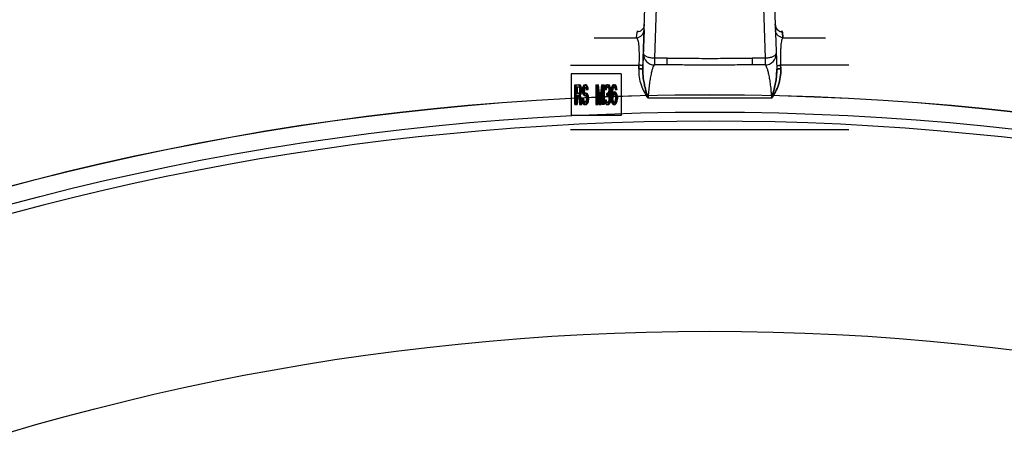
# Model space of a CAD drawing. Header units: millimetres. Extents: x 0 to 297, y 0 to 210.
# Tile 255 of 256: x 55.31 to 58.49, y 162.02 to 163.38. Entities that reach past the tile are written whole.
import ezdxf

# ---------------------------------------------------------------- set-up
doc = ezdxf.new("R2010")
doc.units = ezdxf.units.MM
doc.header["$LTSCALE"] = 16.335
doc.layers.get('0').update_dxf_attribs({"linetype": 'CONTINUOUS'})
doc.layers.add('001-M31079-X02', color=7, linetype='CONTINUOUS')
doc.layers.add('AXES_REF', color=7, linetype='CONTINUOUS')

msp = doc.modelspace()

# ---------------------------------------------------------------- linework, layer by layer
at = {"color": 7, "linetype": 'Continuous'}
for radius in [8.7262, 8.7255, 8.6696]:
    msp.add_circle((57.5376, 154.4106), radius, dxfattribs=at)
msp.add_arc((57.5376, 154.4106), 8.64, 278.27713, 261.72287, dxfattribs=at)
at = {"layer": '001-M31079-X02', "color": 7, "linetype": 'Continuous'}
for p, q in [((57.3212, 163.219), (57.3652, 164.5542)), ((57.3254, 163.3464), (57.3259, 163.3641)), ((57.3254, 163.3464), (57.3215, 163.2308)), ((57.3215, 163.2308), (57.3212, 163.219)), ((57.3212, 163.219), (57.3215, 163.2308)), ((57.3215, 163.2308), (57.3212, 163.219))]:
    msp.add_line(p, q, dxfattribs=at)
at = {"layer": '001-M31079-X02', "color": 9, "linetype": 'Continuous'}
for p, q in [((57.7101, 164.5501), (57.7541, 163.219)), ((57.3756, 163.7631), (57.3588, 163.255)), ((57.6996, 163.7631), (57.7164, 163.255)), ((57.3259, 163.3641), (57.326, 163.3641)), ((57.3262, 163.364), (57.326, 163.3641)), ((57.3262, 163.364), (57.3264, 163.364)), ((57.3265, 163.364), (57.3264, 163.364)), ((57.7493, 163.3641), (57.7487, 163.364)), ((57.301, 163.3206), (57.3027, 163.3384)), ((57.7742, 163.3206), (57.7725, 163.3384)), ((57.7725, 163.3384), (57.7742, 163.3206)), ((57.1635, 163.3206), (57.301, 163.3206)), ((57.7742, 163.3206), (57.9117, 163.3206)), ((57.3588, 163.255), (57.3588, 163.2327)), ((57.4001, 163.255), (57.3588, 163.255)), ((57.4001, 163.2327), (57.4001, 163.255)), ((57.6751, 163.255), (57.6751, 163.2327)), ((57.7164, 163.255), (57.6751, 163.255)), ((57.7164, 163.255), (57.7164, 163.2327)), ((57.0876, 163.2317), (57.3083, 163.2317)), ((57.4001, 163.2327), (57.3588, 163.2327)), ((57.7164, 163.2327), (57.6751, 163.2327)), ((57.9876, 163.2317), (57.7669, 163.2317)), ((57.7371, 163.1247), (57.3381, 163.1247))]:
    msp.add_line(p, q, dxfattribs=at)
at = {"layer": '001-M31079-X02', "color": 6, "linetype": 'Continuous'}
for p, q in [((57.3079, 163.2199), (57.3083, 163.2317)), ((57.3083, 163.2317), (57.3079, 163.2199)), ((57.7673, 163.2199), (57.7669, 163.2317)), ((57.7669, 163.2317), (57.7673, 163.2199)), ((57.0891, 163.2036), (57.0891, 163.0686)), ((57.2508, 163.2036), (57.0891, 163.2036)), ((57.2508, 163.2036), (57.2508, 163.0686)), ((57.1016, 163.105), (57.1016, 163.168)), ((57.1016, 163.168), (57.1173, 163.168)), ((57.1045, 163.1412), (57.1045, 163.1613)), ((57.1045, 163.1613), (57.1178, 163.1613)), ((57.1045, 163.1412), (57.1178, 163.1412)), ((57.1056, 163.105), (57.1056, 163.168)), ((57.1085, 163.1613), (57.1085, 163.1412)), ((57.1157, 163.1667), (57.1133, 163.168)), ((57.1138, 163.1613), (57.1152, 163.16)), ((57.1152, 163.1426), (57.1138, 163.1412)), ((57.1152, 163.16), (57.1162, 163.1573)), ((57.1152, 163.16), (57.1192, 163.16)), ((57.1162, 163.1453), (57.1152, 163.1426)), ((57.1152, 163.1426), (57.1192, 163.1426)), ((57.1176, 163.1627), (57.1157, 163.1667)), ((57.1157, 163.1667), (57.1197, 163.1667)), ((57.1162, 163.1573), (57.1167, 163.1533)), ((57.1162, 163.1573), (57.1231, 163.1573)), ((57.1167, 163.1493), (57.1162, 163.1453)), ((57.1162, 163.1453), (57.1202, 163.1453)), ((57.1167, 163.1533), (57.1167, 163.1493)), ((57.1167, 163.1533), (57.1236, 163.1533)), ((57.1167, 163.1493), (57.1207, 163.1493)), ((57.1197, 163.1667), (57.1173, 163.168)), ((57.1191, 163.1573), (57.1176, 163.1627)), ((57.1176, 163.1627), (57.1216, 163.1627)), ((57.1176, 163.1385), (57.1191, 163.1439)), ((57.1178, 163.1613), (57.1192, 163.16)), ((57.1192, 163.1426), (57.1178, 163.1412)), ((57.1196, 163.1533), (57.1191, 163.1573)), ((57.1191, 163.1439), (57.1196, 163.1479)), ((57.1191, 163.1439), (57.1231, 163.1439)), ((57.1192, 163.16), (57.1202, 163.1573)), ((57.1202, 163.1453), (57.1192, 163.1426)), ((57.1196, 163.1533), (57.1196, 163.1479)), ((57.1196, 163.1479), (57.1236, 163.1479)), ((57.1216, 163.1627), (57.1197, 163.1667)), ((57.1202, 163.1573), (57.1207, 163.1533)), ((57.1207, 163.1493), (57.1202, 163.1453)), ((57.1207, 163.1493), (57.1207, 163.1533)), ((57.1231, 163.1573), (57.1216, 163.1627)), ((57.1216, 163.1385), (57.1231, 163.1439)), ((57.1236, 163.1533), (57.1231, 163.1573)), ((57.1231, 163.1439), (57.1236, 163.1479)), ((57.1236, 163.1533), (57.1236, 163.1479)), ((57.1259, 163.1587), (57.1254, 163.1533)), ((57.1254, 163.1533), (57.1254, 163.1479)), ((57.1254, 163.1533), (57.1294, 163.1533)), ((57.1254, 163.1479), (57.1259, 163.1426)), ((57.1254, 163.1479), (57.1294, 163.1479)), ((57.1278, 163.164), (57.1259, 163.1587)), ((57.1259, 163.1587), (57.1299, 163.1587)), ((57.1259, 163.1426), (57.1278, 163.1372)), ((57.1259, 163.1426), (57.1299, 163.1426)), ((57.1298, 163.1667), (57.1278, 163.164)), ((57.1278, 163.164), (57.1318, 163.164)), ((57.1283, 163.152), (57.1288, 163.156)), ((57.1283, 163.1493), (57.1283, 163.152)), ((57.1283, 163.152), (57.1323, 163.152)), ((57.1288, 163.1453), (57.1283, 163.1493)), ((57.1283, 163.1493), (57.1323, 163.1493)), ((57.1288, 163.156), (57.1302, 163.1587)), ((57.1288, 163.156), (57.1328, 163.156)), ((57.1302, 163.1426), (57.1288, 163.1453)), ((57.1288, 163.1453), (57.1328, 163.1453)), ((57.1299, 163.1587), (57.1294, 163.1533)), ((57.1294, 163.1479), (57.1294, 163.1533)), ((57.1294, 163.1479), (57.1299, 163.1426)), ((57.1317, 163.168), (57.1298, 163.1667)), ((57.1298, 163.1667), (57.1338, 163.1667)), ((57.1318, 163.164), (57.1299, 163.1587)), ((57.1299, 163.1426), (57.1318, 163.1372)), ((57.1302, 163.1587), (57.1317, 163.16)), ((57.1302, 163.1587), (57.1342, 163.1587)), ((57.1317, 163.1412), (57.1302, 163.1426)), ((57.1302, 163.1426), (57.1342, 163.1426)), ((57.1317, 163.168), (57.1381, 163.168)), ((57.1317, 163.16), (57.1386, 163.16)), ((57.1317, 163.1412), (57.1386, 163.1412)), ((57.1338, 163.1667), (57.1318, 163.164)), ((57.1323, 163.152), (57.1328, 163.156)), ((57.1323, 163.152), (57.1323, 163.1493)), ((57.1328, 163.1453), (57.1323, 163.1493)), ((57.1328, 163.156), (57.1342, 163.1587)), ((57.1342, 163.1426), (57.1328, 163.1453)), ((57.1357, 163.168), (57.1338, 163.1667)), ((57.1365, 163.1667), (57.1341, 163.168)), ((57.1342, 163.1587), (57.1357, 163.16)), ((57.1357, 163.1412), (57.1342, 163.1426)), ((57.1346, 163.16), (57.1361, 163.1587)), ((57.137, 163.1399), (57.1346, 163.1412)), ((57.1361, 163.1587), (57.137, 163.156)), ((57.1361, 163.1587), (57.1401, 163.1587)), ((57.1385, 163.1627), (57.1365, 163.1667)), ((57.1365, 163.1667), (57.1405, 163.1667)), ((57.137, 163.156), (57.1375, 163.1533)), ((57.137, 163.156), (57.141, 163.156)), ((57.1375, 163.1533), (57.1444, 163.1533)), ((57.1405, 163.1667), (57.1381, 163.168)), ((57.1399, 163.1573), (57.1385, 163.1627)), ((57.1385, 163.1627), (57.1425, 163.1627)), ((57.1386, 163.16), (57.1401, 163.1587)), ((57.141, 163.1399), (57.1386, 163.1412)), ((57.1404, 163.1533), (57.1399, 163.1573)), ((57.1399, 163.1573), (57.1439, 163.1573)), ((57.1401, 163.1587), (57.141, 163.156)), ((57.1425, 163.1627), (57.1405, 163.1667)), ((57.141, 163.156), (57.1415, 163.1533)), ((57.1439, 163.1573), (57.1425, 163.1627)), ((57.1444, 163.1533), (57.1439, 163.1573)), ((57.169, 163.168), (57.169, 163.105)), ((57.169, 163.168), (57.1774, 163.168)), ((57.1719, 163.105), (57.1719, 163.1546)), ((57.1719, 163.1546), (57.1787, 163.105)), ((57.1719, 163.1546), (57.1759, 163.1546)), ((57.173, 163.105), (57.173, 163.168)), ((57.1807, 163.1117), (57.1734, 163.168)), ((57.1759, 163.1546), (57.1759, 163.105)), ((57.1759, 163.1546), (57.1827, 163.105)), ((57.1847, 163.1117), (57.1774, 163.168)), ((57.1879, 163.168), (57.1807, 163.1117)), ((57.1826, 163.105), (57.1894, 163.1546)), ((57.1919, 163.168), (57.1847, 163.1117)), ((57.1866, 163.105), (57.1934, 163.1546)), ((57.1879, 163.168), (57.1963, 163.168)), ((57.1894, 163.1546), (57.1894, 163.105)), ((57.1894, 163.1546), (57.1934, 163.1546)), ((57.1923, 163.105), (57.1923, 163.168)), ((57.1934, 163.105), (57.1934, 163.1546)), ((57.1963, 163.168), (57.1963, 163.105)), ((57.1972, 163.1587), (57.1967, 163.1533)), ((57.1967, 163.1533), (57.2031, 163.1533)), ((57.1991, 163.164), (57.1972, 163.1587)), ((57.1972, 163.1587), (57.2011, 163.1587)), ((57.201, 163.1667), (57.1991, 163.164)), ((57.1991, 163.164), (57.2031, 163.164)), ((57.1991, 163.1533), (57.2001, 163.1573)), ((57.2001, 163.1573), (57.2015, 163.16)), ((57.2001, 163.1573), (57.2041, 163.1573)), ((57.2011, 163.1587), (57.2007, 163.1533)), ((57.2044, 163.168), (57.201, 163.1667)), ((57.201, 163.1667), (57.205, 163.1667)), ((57.2031, 163.164), (57.2011, 163.1587)), ((57.2015, 163.16), (57.2039, 163.1613)), ((57.2015, 163.16), (57.2055, 163.16)), ((57.205, 163.1667), (57.2031, 163.164)), ((57.2031, 163.1533), (57.2041, 163.1573)), ((57.2039, 163.1613), (57.2099, 163.1613)), ((57.2041, 163.1573), (57.2055, 163.16)), ((57.2044, 163.168), (57.2094, 163.168)), ((57.2084, 163.168), (57.205, 163.1667)), ((57.2088, 163.1667), (57.2054, 163.168)), ((57.2055, 163.16), (57.2079, 163.1613)), ((57.2059, 163.1613), (57.2083, 163.16)), ((57.2088, 163.1426), (57.2059, 163.1399)), ((57.2083, 163.16), (57.2098, 163.1573)), ((57.2083, 163.16), (57.2123, 163.16)), ((57.2107, 163.164), (57.2088, 163.1667)), ((57.2088, 163.1667), (57.2128, 163.1667)), ((57.2098, 163.1453), (57.2088, 163.1426)), ((57.2088, 163.1426), (57.2128, 163.1426)), ((57.2128, 163.1667), (57.2094, 163.168)), ((57.2098, 163.1573), (57.2107, 163.1533)), ((57.2098, 163.1573), (57.2138, 163.1573)), ((57.2107, 163.1506), (57.2098, 163.1453)), ((57.2098, 163.1453), (57.2167, 163.1453)), ((57.2098, 163.1372), (57.2117, 163.1412)), ((57.2099, 163.1613), (57.2123, 163.16)), ((57.2128, 163.1426), (57.2099, 163.1399)), ((57.2127, 163.1587), (57.2107, 163.164)), ((57.2107, 163.164), (57.2147, 163.164)), ((57.2107, 163.1533), (57.2107, 163.1506)), ((57.2107, 163.1533), (57.2171, 163.1533)), ((57.2107, 163.1506), (57.2171, 163.1506)), ((57.2117, 163.1412), (57.2127, 163.1453)), ((57.2117, 163.1412), (57.2157, 163.1412)), ((57.2123, 163.16), (57.2138, 163.1573)), ((57.2132, 163.1533), (57.2127, 163.1587)), ((57.2127, 163.1587), (57.2167, 163.1587)), ((57.2127, 163.1453), (57.2132, 163.1506)), ((57.2147, 163.164), (57.2128, 163.1667)), ((57.2138, 163.1453), (57.2128, 163.1426)), ((57.2132, 163.1506), (57.2132, 163.1533)), ((57.2138, 163.1573), (57.2147, 163.1533)), ((57.2147, 163.1506), (57.2138, 163.1453)), ((57.2138, 163.1372), (57.2157, 163.1412)), ((57.2167, 163.1587), (57.2147, 163.164)), ((57.2147, 163.1506), (57.2147, 163.1533)), ((57.2157, 163.1412), (57.2167, 163.1453)), ((57.2171, 163.1533), (57.2167, 163.1587)), ((57.2167, 163.1453), (57.2171, 163.1506)), ((57.2171, 163.1533), (57.2171, 163.1506)), ((57.218, 163.1506), (57.2175, 163.1412)), ((57.2175, 163.1412), (57.2175, 163.1318)), ((57.2175, 163.1412), (57.2239, 163.1412)), ((57.219, 163.1573), (57.218, 163.1506)), ((57.218, 163.1506), (57.222, 163.1506)), ((57.2204, 163.1627), (57.219, 163.1573)), ((57.219, 163.1573), (57.2259, 163.1573)), ((57.2199, 163.1412), (57.2204, 163.1493)), ((57.2228, 163.1439), (57.2199, 163.1385)), ((57.2199, 163.1385), (57.2199, 163.1412)), ((57.2228, 163.1667), (57.2204, 163.1627)), ((57.2204, 163.1627), (57.2244, 163.1627)), ((57.2204, 163.1493), (57.2209, 163.1533)), ((57.2204, 163.1493), (57.2244, 163.1493)), ((57.2209, 163.1533), (57.2219, 163.1573)), ((57.2209, 163.1533), (57.2249, 163.1533)), ((57.222, 163.1506), (57.2215, 163.1412)), ((57.2215, 163.1318), (57.2215, 163.1412)), ((57.2219, 163.1573), (57.2233, 163.16)), ((57.223, 163.1573), (57.222, 163.1506)), ((57.2253, 163.168), (57.2228, 163.1667)), ((57.2228, 163.1667), (57.2268, 163.1667)), ((57.2253, 163.1453), (57.2228, 163.1439)), ((57.2228, 163.1439), (57.2268, 163.1439)), ((57.2244, 163.1627), (57.223, 163.1573)), ((57.2233, 163.16), (57.2248, 163.1613)), ((57.2233, 163.16), (57.2273, 163.16)), ((57.2239, 163.1412), (57.2244, 163.1493)), ((57.2268, 163.1439), (57.2239, 163.1385)), ((57.2239, 163.1412), (57.2239, 163.1385)), ((57.2268, 163.1667), (57.2244, 163.1627)), ((57.2244, 163.1493), (57.2249, 163.1533)), ((57.2248, 163.1613), (57.2317, 163.1613)), ((57.2249, 163.1533), (57.2259, 163.1573)), ((57.2253, 163.168), (57.2312, 163.168)), ((57.2253, 163.1453), (57.2317, 163.1453)), ((57.2259, 163.1573), (57.2273, 163.16)), ((57.2293, 163.168), (57.2268, 163.1667)), ((57.2293, 163.1453), (57.2268, 163.1439)), ((57.2296, 163.1667), (57.2272, 163.168)), ((57.2273, 163.16), (57.2288, 163.1613)), ((57.2277, 163.1613), (57.2292, 163.16)), ((57.2301, 163.1439), (57.2277, 163.1453)), ((57.2292, 163.16), (57.2306, 163.1573)), ((57.2292, 163.16), (57.2331, 163.16)), ((57.2321, 163.1627), (57.2296, 163.1667)), ((57.2296, 163.1667), (57.2336, 163.1667)), ((57.2325, 163.1399), (57.2301, 163.1439)), ((57.2301, 163.1439), (57.2341, 163.1439)), ((57.2306, 163.1573), (57.2316, 163.1533)), ((57.2306, 163.1573), (57.2375, 163.1573)), ((57.2336, 163.1667), (57.2312, 163.168)), ((57.2316, 163.1533), (57.238, 163.1533)), ((57.2317, 163.1613), (57.2331, 163.16)), ((57.2341, 163.1439), (57.2317, 163.1453)), ((57.2335, 163.1573), (57.2321, 163.1627)), ((57.2321, 163.1627), (57.2361, 163.1627)), ((57.2331, 163.16), (57.2346, 163.1573)), ((57.234, 163.1533), (57.2335, 163.1573)), ((57.2361, 163.1627), (57.2336, 163.1667)), ((57.2365, 163.1399), (57.2341, 163.1439)), ((57.2346, 163.1573), (57.2356, 163.1533)), ((57.2375, 163.1573), (57.2361, 163.1627)), ((57.238, 163.1533), (57.2375, 163.1573)), ((57.1045, 163.1332), (57.1045, 163.105)), ((57.1168, 163.1332), (57.1045, 163.1332)), ((57.1085, 163.1332), (57.1085, 163.105)), ((57.1128, 163.1332), (57.1167, 163.105)), ((57.1157, 163.1359), (57.1176, 163.1385)), ((57.1201, 163.105), (57.1157, 163.1359)), ((57.1157, 163.1359), (57.1197, 163.1359)), ((57.1168, 163.1332), (57.1207, 163.105)), ((57.1176, 163.1385), (57.1216, 163.1385)), ((57.1197, 163.1359), (57.1216, 163.1385)), ((57.1241, 163.105), (57.1197, 163.1359)), ((57.1239, 163.1225), (57.1244, 163.1171)), ((57.1239, 163.1225), (57.1308, 163.1225)), ((57.1244, 163.1171), (57.1259, 163.1104)), ((57.1244, 163.1171), (57.1284, 163.1171)), ((57.1259, 163.1104), (57.1283, 163.1064)), ((57.1259, 163.1104), (57.1299, 163.1104)), ((57.1273, 163.1184), (57.1269, 163.1225)), ((57.1288, 163.1144), (57.1273, 163.1184)), ((57.1273, 163.1184), (57.1313, 163.1184)), ((57.1278, 163.1372), (57.1298, 163.1345)), ((57.1278, 163.1372), (57.1318, 163.1372)), ((57.1279, 163.1225), (57.1284, 163.1171)), ((57.1284, 163.1171), (57.1299, 163.1104)), ((57.1307, 163.1131), (57.1288, 163.1144)), ((57.1288, 163.1144), (57.1328, 163.1144)), ((57.1298, 163.1345), (57.1317, 163.1332)), ((57.1298, 163.1345), (57.1338, 163.1345)), ((57.1299, 163.1104), (57.1323, 163.1064)), ((57.1307, 163.1131), (57.1386, 163.1131)), ((57.1313, 163.1184), (57.1308, 163.1225)), ((57.1328, 163.1144), (57.1313, 163.1184)), ((57.1317, 163.1332), (57.1386, 163.1332)), ((57.1318, 163.1372), (57.1338, 163.1345)), ((57.1347, 163.1131), (57.1328, 163.1144)), ((57.1338, 163.1345), (57.1357, 163.1332)), ((57.1346, 163.1332), (57.1365, 163.1318)), ((57.1365, 163.1144), (57.1346, 163.1131)), ((57.1365, 163.1318), (57.138, 163.1292)), ((57.1365, 163.1318), (57.1405, 163.1318)), ((57.138, 163.1171), (57.1365, 163.1144)), ((57.1365, 163.1144), (57.1405, 163.1144)), ((57.139, 163.1372), (57.137, 163.1399)), ((57.137, 163.1399), (57.141, 163.1399)), ((57.137, 163.1064), (57.139, 163.1091)), ((57.138, 163.1292), (57.139, 163.1251)), ((57.138, 163.1292), (57.142, 163.1292)), ((57.139, 163.1211), (57.138, 163.1171)), ((57.138, 163.1171), (57.142, 163.1171)), ((57.1386, 163.1332), (57.1405, 163.1318)), ((57.1405, 163.1144), (57.1386, 163.1131)), ((57.1409, 163.1318), (57.139, 163.1372)), ((57.139, 163.1372), (57.143, 163.1372)), ((57.139, 163.1251), (57.139, 163.1211)), ((57.139, 163.1251), (57.143, 163.1251)), ((57.139, 163.1211), (57.143, 163.1211)), ((57.139, 163.1091), (57.1409, 163.1144)), ((57.139, 163.1091), (57.143, 163.1091)), ((57.1405, 163.1318), (57.142, 163.1292)), ((57.142, 163.1171), (57.1405, 163.1144)), ((57.1419, 163.1265), (57.1409, 163.1318)), ((57.1409, 163.1318), (57.1449, 163.1318)), ((57.1409, 163.1144), (57.1419, 163.1198)), ((57.1409, 163.1144), (57.1449, 163.1144)), ((57.143, 163.1372), (57.141, 163.1399)), ((57.141, 163.1064), (57.143, 163.1091)), ((57.1419, 163.1198), (57.1419, 163.1265)), ((57.1419, 163.1265), (57.1459, 163.1265)), ((57.1419, 163.1198), (57.1459, 163.1198)), ((57.142, 163.1292), (57.143, 163.1251)), ((57.143, 163.1211), (57.142, 163.1171)), ((57.1449, 163.1318), (57.143, 163.1372)), ((57.143, 163.1211), (57.143, 163.1251)), ((57.143, 163.1091), (57.1449, 163.1144)), ((57.1459, 163.1265), (57.1449, 163.1318)), ((57.1449, 163.1144), (57.1459, 163.1198)), ((57.1459, 163.1265), (57.1459, 163.1198)), ((57.1807, 163.1117), (57.1847, 163.1117)), ((57.1962, 163.1198), (57.1967, 163.1158)), ((57.1962, 163.1198), (57.2026, 163.1198)), ((57.1967, 163.1158), (57.1976, 163.1117)), ((57.1967, 163.1158), (57.2007, 163.1158)), ((57.1976, 163.1117), (57.1991, 163.1091)), ((57.1976, 163.1117), (57.2016, 163.1117)), ((57.1991, 163.1171), (57.1986, 163.1198)), ((57.2001, 163.1144), (57.1991, 163.1171)), ((57.1991, 163.1171), (57.2031, 163.1171)), ((57.1991, 163.1091), (57.201, 163.1064)), ((57.1991, 163.1091), (57.2031, 163.1091)), ((57.201, 163.1131), (57.2001, 163.1144)), ((57.2001, 163.1144), (57.2041, 163.1144)), ((57.2002, 163.1198), (57.2007, 163.1158)), ((57.2007, 163.1158), (57.2016, 163.1117)), ((57.2035, 163.1117), (57.201, 163.1131)), ((57.201, 163.1131), (57.205, 163.1131)), ((57.2016, 163.1117), (57.2031, 163.1091)), ((57.2031, 163.1171), (57.2026, 163.1198)), ((57.2041, 163.1144), (57.2031, 163.1171)), ((57.2031, 163.1091), (57.205, 163.1064)), ((57.2035, 163.1117), (57.2104, 163.1117)), ((57.2039, 163.1399), (57.2039, 163.1345)), ((57.2039, 163.1399), (57.2099, 163.1399)), ((57.2039, 163.1345), (57.2099, 163.1345)), ((57.205, 163.1131), (57.2041, 163.1144)), ((57.2074, 163.1117), (57.205, 163.1131)), ((57.2059, 163.1345), (57.2088, 163.1332)), ((57.2088, 163.1131), (57.2064, 163.1117)), ((57.2079, 163.1345), (57.2079, 163.1399)), ((57.2088, 163.1332), (57.2102, 163.1305)), ((57.2088, 163.1332), (57.2128, 163.1332)), ((57.2098, 163.1144), (57.2088, 163.1131)), ((57.2088, 163.1131), (57.2128, 163.1131)), ((57.2088, 163.1064), (57.2107, 163.1091)), ((57.2122, 163.1345), (57.2098, 163.1372)), ((57.2098, 163.1372), (57.2138, 163.1372)), ((57.2107, 163.1171), (57.2098, 163.1144)), ((57.2098, 163.1144), (57.2138, 163.1144)), ((57.2099, 163.1345), (57.2128, 163.1332)), ((57.2102, 163.1305), (57.2112, 163.1251)), ((57.2102, 163.1305), (57.2171, 163.1305)), ((57.2128, 163.1131), (57.2104, 163.1117)), ((57.2112, 163.1198), (57.2107, 163.1171)), ((57.2107, 163.1171), (57.2147, 163.1171)), ((57.2107, 163.1091), (57.2122, 163.1117)), ((57.2107, 163.1091), (57.2147, 163.1091)), ((57.2112, 163.1251), (57.2112, 163.1198)), ((57.2112, 163.1251), (57.2176, 163.1251)), ((57.2112, 163.1198), (57.2176, 163.1198)), ((57.2132, 163.1305), (57.2122, 163.1345)), ((57.2122, 163.1345), (57.2162, 163.1345)), ((57.2122, 163.1117), (57.2132, 163.1158)), ((57.2122, 163.1117), (57.2162, 163.1117)), ((57.2128, 163.1332), (57.2142, 163.1305)), ((57.2138, 163.1144), (57.2128, 163.1131)), ((57.2128, 163.1064), (57.2147, 163.1091)), ((57.2136, 163.1251), (57.2132, 163.1305)), ((57.2132, 163.1158), (57.2136, 163.1198)), ((57.2171, 163.1158), (57.2132, 163.1158)), ((57.2136, 163.1198), (57.2136, 163.1251)), ((57.2162, 163.1345), (57.2138, 163.1372)), ((57.2147, 163.1171), (57.2138, 163.1144)), ((57.2142, 163.1305), (57.2152, 163.1251)), ((57.2152, 163.1198), (57.2147, 163.1171)), ((57.2147, 163.1091), (57.2162, 163.1117)), ((57.2152, 163.1198), (57.2152, 163.1251)), ((57.2171, 163.1305), (57.2162, 163.1345)), ((57.2162, 163.1117), (57.2171, 163.1158)), ((57.2176, 163.1251), (57.2171, 163.1305)), ((57.2171, 163.1158), (57.2176, 163.1198)), ((57.2175, 163.1318), (57.218, 163.1225)), ((57.2175, 163.1318), (57.2249, 163.1318)), ((57.2176, 163.1251), (57.2176, 163.1198)), ((57.218, 163.1225), (57.219, 163.1158)), ((57.218, 163.1225), (57.222, 163.1225)), ((57.219, 163.1158), (57.2204, 163.1104)), ((57.219, 163.1158), (57.2259, 163.1158)), ((57.2199, 163.1385), (57.2239, 163.1385)), ((57.2204, 163.1278), (57.2209, 163.1318)), ((57.2204, 163.1238), (57.2204, 163.1278)), ((57.2204, 163.1278), (57.2244, 163.1278)), ((57.2209, 163.1198), (57.2204, 163.1238)), ((57.2204, 163.1238), (57.2244, 163.1238)), ((57.2204, 163.1104), (57.2228, 163.1064)), ((57.2204, 163.1104), (57.2244, 163.1104)), ((57.2209, 163.1318), (57.2219, 163.1345)), ((57.2219, 163.1158), (57.2209, 163.1198)), ((57.2209, 163.1198), (57.2249, 163.1198)), ((57.2215, 163.1318), (57.222, 163.1225)), ((57.2219, 163.1345), (57.2233, 163.1372)), ((57.2219, 163.1345), (57.2259, 163.1345)), ((57.2233, 163.1131), (57.2219, 163.1158)), ((57.222, 163.1225), (57.223, 163.1158)), ((57.223, 163.1158), (57.2244, 163.1104)), ((57.2233, 163.1372), (57.2248, 163.1385)), ((57.2233, 163.1372), (57.2273, 163.1372)), ((57.2248, 163.1117), (57.2233, 163.1131)), ((57.2233, 163.1131), (57.2273, 163.1131)), ((57.2244, 163.1278), (57.2249, 163.1318)), ((57.2244, 163.1278), (57.2244, 163.1238)), ((57.2249, 163.1198), (57.2244, 163.1238)), ((57.2244, 163.1104), (57.2268, 163.1064)), ((57.2248, 163.1385), (57.2322, 163.1385)), ((57.2248, 163.1117), (57.2322, 163.1117)), ((57.2249, 163.1318), (57.2259, 163.1345)), ((57.2259, 163.1158), (57.2249, 163.1198)), ((57.2259, 163.1345), (57.2273, 163.1372)), ((57.2273, 163.1131), (57.2259, 163.1158)), ((57.2273, 163.1372), (57.2288, 163.1385)), ((57.2288, 163.1117), (57.2273, 163.1131)), ((57.2282, 163.1385), (57.2296, 163.1372)), ((57.2296, 163.1131), (57.2282, 163.1117)), ((57.2296, 163.1372), (57.2311, 163.1345)), ((57.2296, 163.1372), (57.2336, 163.1372)), ((57.2311, 163.1158), (57.2296, 163.1131)), ((57.2296, 163.1131), (57.2336, 163.1131)), ((57.2301, 163.1064), (57.2325, 163.1104)), ((57.2311, 163.1345), (57.2321, 163.1318)), ((57.2311, 163.1345), (57.2351, 163.1345)), ((57.2321, 163.1198), (57.2311, 163.1158)), ((57.2311, 163.1158), (57.238, 163.1158)), ((57.2321, 163.1318), (57.2325, 163.1278)), ((57.2321, 163.1318), (57.2361, 163.1318)), ((57.2325, 163.1238), (57.2321, 163.1198)), ((57.2321, 163.1198), (57.2361, 163.1198)), ((57.2322, 163.1385), (57.2336, 163.1372)), ((57.2336, 163.1131), (57.2322, 163.1117)), ((57.234, 163.1359), (57.2325, 163.1399)), ((57.2365, 163.1399), (57.2325, 163.1399)), ((57.2325, 163.1278), (57.2325, 163.1238)), ((57.2365, 163.1278), (57.2325, 163.1278)), ((57.2325, 163.1238), (57.2365, 163.1238)), ((57.2325, 163.1104), (57.234, 163.1158)), ((57.2325, 163.1104), (57.2365, 163.1104)), ((57.2336, 163.1372), (57.2351, 163.1345)), ((57.2351, 163.1158), (57.2336, 163.1131)), ((57.235, 163.1292), (57.234, 163.1359)), ((57.234, 163.1359), (57.238, 163.1359)), ((57.234, 163.1158), (57.235, 163.1225)), ((57.2341, 163.1064), (57.2365, 163.1104)), ((57.235, 163.1225), (57.235, 163.1292)), ((57.235, 163.1292), (57.239, 163.1292)), ((57.235, 163.1225), (57.239, 163.1225)), ((57.2351, 163.1345), (57.2361, 163.1318)), ((57.2361, 163.1198), (57.2351, 163.1158)), ((57.2361, 163.1318), (57.2365, 163.1278)), ((57.2365, 163.1238), (57.2361, 163.1198)), ((57.238, 163.1359), (57.2365, 163.1399)), ((57.2365, 163.1238), (57.2365, 163.1278)), ((57.2365, 163.1104), (57.238, 163.1158)), ((57.239, 163.1292), (57.238, 163.1359)), ((57.238, 163.1158), (57.239, 163.1225)), ((57.239, 163.1292), (57.239, 163.1225)), ((57.1016, 163.105), (57.1085, 163.105)), ((57.1167, 163.105), (57.1241, 163.105)), ((57.1283, 163.1064), (57.1307, 163.105)), ((57.1283, 163.1064), (57.1323, 163.1064)), ((57.1307, 163.105), (57.1386, 163.105)), ((57.1323, 163.1064), (57.1347, 163.105)), ((57.1346, 163.105), (57.137, 163.1064)), ((57.137, 163.1064), (57.141, 163.1064)), ((57.1386, 163.105), (57.141, 163.1064)), ((57.169, 163.105), (57.1759, 163.105)), ((57.1787, 163.105), (57.1866, 163.105)), ((57.1963, 163.105), (57.1894, 163.105)), ((57.201, 163.1064), (57.203, 163.105)), ((57.201, 163.1064), (57.205, 163.1064)), ((57.203, 163.105), (57.2108, 163.105)), ((57.205, 163.1064), (57.207, 163.105)), ((57.2068, 163.105), (57.2088, 163.1064)), ((57.2088, 163.1064), (57.2128, 163.1064)), ((57.2108, 163.105), (57.2128, 163.1064)), ((57.2228, 163.1064), (57.2253, 163.105)), ((57.2228, 163.1064), (57.2268, 163.1064)), ((57.2253, 163.105), (57.2317, 163.105)), ((57.2268, 163.1064), (57.2293, 163.105)), ((57.2277, 163.105), (57.2301, 163.1064)), ((57.2301, 163.1064), (57.2341, 163.1064)), ((57.2317, 163.105), (57.2341, 163.1064)), ((57.2508, 163.0686), (57.0891, 163.0686)), ((57.0876, 163.0236), (57.9876, 163.0236))]:
    msp.add_line(p, q, dxfattribs=at)
at = {"layer": '001-M31079-X02', "color": 9, "linetype": 'Continuous'}
for centre, start, end in [((57.3588, 163.2687), 178.1099, 270), ((57.7164, 163.2687), 270, 1.8901)]:
    msp.add_arc(centre, 0.036, start, end, dxfattribs=at)
for points, knots in [([(57.3259, 163.3641), (57.3258, 163.3611), (57.3246, 163.3549), (57.3195, 163.3467), (57.3118, 163.3407), (57.3057, 163.3388), (57.3027, 163.3384)], [0, 0, 0, 0, 0.241973, 0.499632, 0.757513, 1, 1, 1, 1]), ([(57.3259, 163.3641), (57.3258, 163.3611), (57.3246, 163.3548), (57.3194, 163.3466), (57.3118, 163.3407), (57.3057, 163.3388), (57.3027, 163.3384)], [0, 0, 0, 0, 0.243405, 0.501601, 0.758942, 1, 1, 1, 1]), ([(57.7725, 163.3384), (57.7695, 163.3388), (57.7634, 163.3407), (57.7558, 163.3466), (57.7507, 163.3548), (57.7494, 163.3611), (57.7493, 163.3641)], [0, 0, 0, 0, 0.241058, 0.498399, 0.756595, 1, 1, 1, 1]), ([(57.7493, 163.3641), (57.7494, 163.3611), (57.7507, 163.3548), (57.7558, 163.3466), (57.7634, 163.3407), (57.7695, 163.3388), (57.7725, 163.3384)], [0, 0, 0, 0, 0.243405, 0.501601, 0.758942, 1, 1, 1, 1]), ([(57.301, 163.3206), (57.3041, 163.3209), (57.3105, 163.3226), (57.3185, 163.3285), (57.3239, 163.3369), (57.3253, 163.3433), (57.3254, 163.3464)], [0, 0, 0, 0, 0.242564, 0.501153, 0.75904, 1, 1, 1, 1]), ([(57.3027, 163.3384), (57.3029, 163.3399), (57.3056, 163.3458), (57.3029, 163.3399), (57.3027, 163.3384)], [0, 0, 0, 0, 0.500001, 1, 1, 1, 1]), ([(57.3027, 163.3384), (57.3029, 163.3399), (57.3056, 163.3458), (57.3029, 163.3399), (57.3027, 163.3384)], [0, 0, 0, 0, 0.500001, 1, 1, 1, 1]), ([(57.7742, 163.3206), (57.7711, 163.3209), (57.7647, 163.3226), (57.7567, 163.3285), (57.7513, 163.3369), (57.75, 163.3433), (57.7499, 163.3464)], [0, 0, 0, 0, 0.242564, 0.501153, 0.75904, 1, 1, 1, 1]), ([(57.7725, 163.3384), (57.7723, 163.3399), (57.7696, 163.3458), (57.7723, 163.3399), (57.7725, 163.3384)], [0, 0, 0, 0, 0.500002, 1, 1, 1, 1]), ([(57.7725, 163.3384), (57.7723, 163.3399), (57.7696, 163.3458), (57.7723, 163.3399), (57.7725, 163.3384)], [0, 0, 0, 0, 0.500002, 1, 1, 1, 1]), ([(57.301, 163.3206), (57.302, 163.3197), (57.3037, 163.3169), (57.3054, 163.3113), (57.3069, 163.3033), (57.308, 163.2929), (57.3087, 163.2801), (57.309, 163.2653), (57.3089, 163.2489), (57.3086, 163.2375), (57.3083, 163.2317)], [0, 0, 0, 0, 0.042449, 0.106151, 0.195248, 0.311518, 0.454583, 0.621435, 0.806081, 1, 1, 1, 1]), ([(57.7742, 163.3206), (57.7732, 163.3197), (57.7716, 163.3169), (57.7698, 163.3113), (57.7684, 163.3033), (57.7673, 163.2929), (57.7665, 163.2801), (57.7662, 163.2653), (57.7663, 163.2489), (57.7667, 163.2375), (57.7669, 163.2317)], [0, 0, 0, 0, 0.042449, 0.106151, 0.195249, 0.311518, 0.454584, 0.621436, 0.806081, 1, 1, 1, 1]), ([(57.3228, 163.2699), (57.3228, 163.2682), (57.3243, 163.2653), (57.3276, 163.2626), (57.3312, 163.2606), (57.3357, 163.2588), (57.3408, 163.2572), (57.3465, 163.2561), (57.3526, 163.2553), (57.3567, 163.255), (57.3588, 163.255)], [0, 0, 0, 0, 0.125884, 0.210129, 0.310503, 0.426726, 0.557127, 0.698537, 0.847493, 1, 1, 1, 1]), ([(57.7164, 163.255), (57.7185, 163.255), (57.7227, 163.2553), (57.7287, 163.2561), (57.7344, 163.2572), (57.7395, 163.2588), (57.744, 163.2606), (57.7476, 163.2626), (57.7509, 163.2653), (57.7524, 163.2682), (57.7524, 163.2699)], [0, 0, 0, 0, 0.152302, 0.301427, 0.442982, 0.573066, 0.689238, 0.789672, 0.873546, 1, 1, 1, 1]), ([(57.4001, 163.255), (57.423, 163.255), (57.4689, 163.2543), (57.5376, 163.2537), (57.6063, 163.2543), (57.6522, 163.255), (57.6751, 163.255)], [0, 0, 0, 0, 0.250467, 0.5, 0.749533, 1, 1, 1, 1]), ([(57.3079, 163.2199), (57.3077, 163.2111), (57.3087, 163.1935), (57.3147, 163.1682), (57.3245, 163.145), (57.3333, 163.1312), (57.3381, 163.1247)], [0, 0, 0, 0, 0.261972, 0.517361, 0.763507, 1, 1, 1, 1]), ([(57.3212, 163.219), (57.3212, 163.2192), (57.3201, 163.2191), (57.319, 163.2194), (57.3163, 163.2195), (57.3136, 163.2197), (57.3107, 163.2198), (57.3089, 163.2199), (57.3079, 163.2199)], [0, 0, 0, 0, 0.037376, 0.150758, 0.338983, 0.592056, 0.788469, 1, 1, 1, 1]), ([(57.3079, 163.2199), (57.3089, 163.2199), (57.3107, 163.2198), (57.3136, 163.2197), (57.3163, 163.2195), (57.319, 163.2194), (57.3201, 163.2191), (57.3212, 163.2192), (57.3212, 163.219)], [0, 0, 0, 0, 0.211532, 0.407946, 0.661018, 0.849243, 0.962624, 1, 1, 1, 1]), ([(57.3215, 163.2308), (57.3215, 163.231), (57.3204, 163.2308), (57.3193, 163.2312), (57.3165, 163.2312), (57.3138, 163.2314), (57.3109, 163.2316), (57.3092, 163.2317), (57.3083, 163.2317)], [0, 0, 0, 0, 0.040734, 0.161117, 0.354742, 0.606946, 0.797903, 1, 1, 1, 1]), ([(57.3381, 163.1247), (57.336, 163.1313), (57.3319, 163.1445), (57.3269, 163.1644), (57.3232, 163.1839), (57.3212, 163.202), (57.321, 163.2136), (57.3212, 163.219)], [0, 0, 0, 0, 0.213424, 0.431832, 0.639669, 0.829605, 1, 1, 1, 1]), ([(57.3212, 163.219), (57.321, 163.2135), (57.3212, 163.2019), (57.3232, 163.1838), (57.3269, 163.1644), (57.332, 163.1445), (57.336, 163.1313), (57.3381, 163.1247)], [0, 0, 0, 0, 0.171742, 0.361135, 0.568597, 0.786818, 1, 1, 1, 1]), ([(57.3588, 163.2327), (57.3578, 163.2327), (57.3555, 163.2296), (57.3532, 163.2239), (57.3503, 163.2142), (57.3473, 163.2014), (57.3443, 163.1854), (57.3416, 163.1669), (57.3394, 163.1464), (57.3385, 163.1321), (57.3381, 163.1247)], [0, 0, 0, 0, 0.028252, 0.086662, 0.176722, 0.296503, 0.443319, 0.613447, 0.801567, 1, 1, 1, 1]), ([(57.6751, 163.2327), (57.6564, 163.2327), (57.6195, 163.2324), (57.5647, 163.2319), (57.5105, 163.2319), (57.4558, 163.2324), (57.4188, 163.2327), (57.4001, 163.2327)], [0, 0, 0, 0, 0.204623, 0.402589, 0.597404, 0.795364, 1, 1, 1, 1]), ([(57.7164, 163.2327), (57.7174, 163.2327), (57.7197, 163.2296), (57.722, 163.2239), (57.725, 163.2142), (57.7279, 163.2014), (57.7309, 163.1854), (57.7336, 163.1669), (57.7358, 163.1464), (57.7368, 163.1321), (57.7371, 163.1247)], [0, 0, 0, 0, 0.028252, 0.086662, 0.176722, 0.296503, 0.443319, 0.613447, 0.801567, 1, 1, 1, 1]), ([(57.7371, 163.1247), (57.7419, 163.1312), (57.7507, 163.145), (57.7606, 163.1682), (57.7665, 163.1935), (57.7675, 163.2111), (57.7673, 163.2199)], [0, 0, 0, 0, 0.236493, 0.482639, 0.738027, 1, 1, 1, 1]), ([(57.7673, 163.2199), (57.7675, 163.2111), (57.7665, 163.1935), (57.7606, 163.1682), (57.7507, 163.145), (57.7419, 163.1312), (57.7371, 163.1247)], [0, 0, 0, 0, 0.261972, 0.517361, 0.763506, 1, 1, 1, 1]), ([(57.7541, 163.219), (57.7542, 163.2136), (57.754, 163.202), (57.7521, 163.1838), (57.7484, 163.1644), (57.7433, 163.1445), (57.7392, 163.1313), (57.7371, 163.1247)], [0, 0, 0, 0, 0.170429, 0.360392, 0.568231, 0.786617, 1, 1, 1, 1]), ([(57.7371, 163.1247), (57.7392, 163.1313), (57.7433, 163.1445), (57.7484, 163.1644), (57.752, 163.1838), (57.754, 163.2019), (57.7542, 163.2135), (57.7541, 163.219)], [0, 0, 0, 0, 0.21319, 0.431438, 0.638916, 0.828304, 1, 1, 1, 1]), ([(57.7537, 163.2308), (57.7537, 163.231), (57.7548, 163.2308), (57.756, 163.2312), (57.7587, 163.2312), (57.7614, 163.2314), (57.7643, 163.2316), (57.766, 163.2317), (57.7669, 163.2317)], [0, 0, 0, 0, 0.040734, 0.161117, 0.354742, 0.606946, 0.797903, 1, 1, 1, 1]), ([(57.7541, 163.219), (57.7541, 163.2192), (57.7551, 163.2191), (57.7562, 163.2194), (57.7589, 163.2195), (57.7616, 163.2197), (57.7645, 163.2198), (57.7663, 163.2199), (57.7673, 163.2199)], [0, 0, 0, 0, 0.037376, 0.150759, 0.338984, 0.592057, 0.78847, 1, 1, 1, 1]), ([(57.7673, 163.2199), (57.7663, 163.2199), (57.7645, 163.2198), (57.7616, 163.2197), (57.7589, 163.2195), (57.7562, 163.2194), (57.7551, 163.2191), (57.7541, 163.2192), (57.7541, 163.219)], [0, 0, 0, 0, 0.211532, 0.407946, 0.661018, 0.849243, 0.962624, 1, 1, 1, 1])]:
    msp.add_open_spline(points, degree=3, knots=knots, dxfattribs=at)
at = {"layer": 'AXES_REF', "color": 9, "linetype": 'Continuous'}
msp.add_circle((57.5376, 154.4106), 7.9601, dxfattribs=at)

doc.saveas('drawing.dxf')
